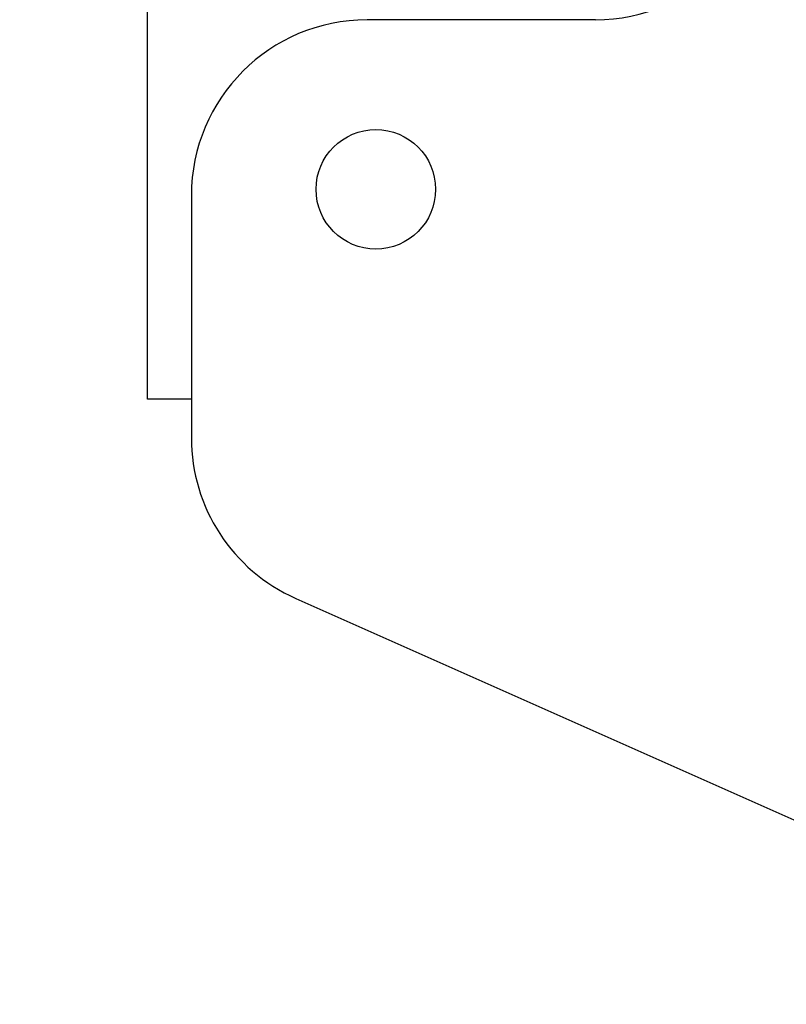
# Model space of a CAD drawing. Header units: millimetres. Extents: x 1138 to 3437, y -700 to 926.
# Tile 8 of 48: x 1684 to 1728, y 536 to 592. Entities that reach past the tile are written whole.
import ezdxf

# ---------------------------------------------------------------- set-up
doc = ezdxf.new("R2010")
doc.units = ezdxf.units.MM
doc.dimstyles.get("Standard").update_dxf_attribs({"dimtxt": 20, "dimasz": 10, "dimexe": 11, "dimexo": 11, "dimgap": 11, "dimtad": 0, "dimtih": 1, "dimtoh": 1, "dimdsep": 46, "dimtxsty": 'Standard', "dimcen": 0.09, "dimclrd": 256, "dimclre": 256, "dimclrt": 256, "dimadec": 0, "dimazin": 0, "dimtfac": 1, "dimtofl": 0, "dimtmove": 0, "dimatfit": 3, "dimfxl": 1, "dimtolj": 1, "dimtzin": 0, "dimarcsym": 0})

# ---------------------------------------------------------------- blocks, each defined once
blk = doc.blocks.new('*D5')
at = {"lineweight": -2, "transparency": 16777216}
for p, q in [((1842.032, 557.049), (1842.212, 557.049)), ((1842.122, 556.959), (1842.122, 557.139)), ((1711.997, 468.195), (1821.063, 542.67)), ((1701.997, 468.195), (1711.997, 468.195))]:
    blk.add_line(p, q, dxfattribs=at)
at = {"lineweight": 18, "transparency": 16777216}
blk.add_solid([(1820.123, 544.046), (1822.003, 541.293), (1829.321, 548.309)], dxfattribs=at)
at = {"layer": 'Defpoints', "color": 0, "lineweight": 18, "transparency": 16777216}
for p in [(1854.922, 565.79), (1829.321, 548.309)]:
    blk.add_point(p, dxfattribs=at)
at = {"lineweight": 18, "transparency": 16777216, "insert": (1667.664, 468.195), "char_height": 20, "attachment_point": 5}
blk.add_mtext('\\A1;∅31', dxfattribs=at)

msp = doc.modelspace()

# ---------------------------------------------------------------- linework, layer by layer
for p, q in [((1691.622, 570.354), (1691.622, 596.454)), ((1717.122, 591.954), (1704.122, 591.954)), ((1694.122, 581.954), (1694.122, 568.153)), ((1694.122, 570.354), (1691.622, 570.354)), ((1700.06, 559.015), (1782.182, 522.516))]:
    msp.add_line(p, q)
msp.add_circle((1704.622, 582.304), 3.4)
for centre, start, end in [((1717.122, 601.954), 270, 0), ((1704.122, 581.954), 90, 180), ((1704.122, 568.153), 180, 246.0375)]:
    msp.add_arc(centre, 10, start, end)

# ---------------------------------------------------------------- dimensions: what is measured, and where the dimension line sits
at = {"lineweight": 18}
dim = msp.add_diameter_dim_2p(p1=(1854.922, 565.79), p2=(1829.321, 548.309), dimstyle='Standard', dxfattribs=at)
dim.commit()
dim.dimension.update_dxf_attribs({"geometry": '*D5', "text_midpoint": (1667.664, 468.195), "dimtype": 163})

doc.saveas('drawing.dxf')
